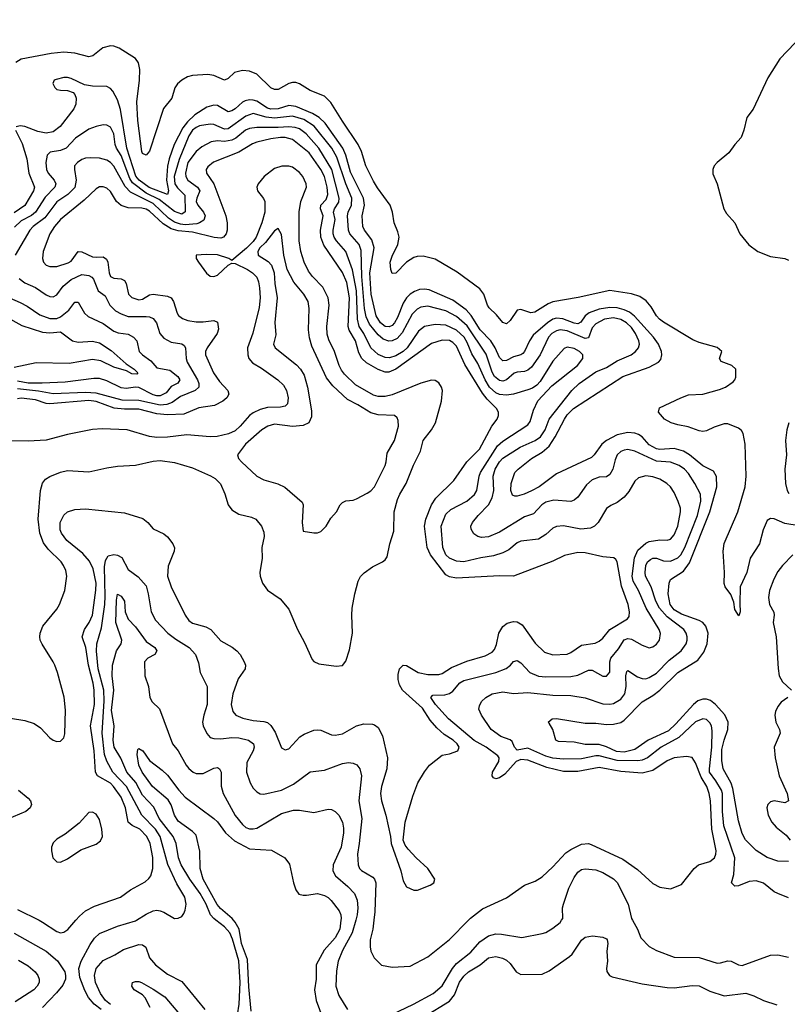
# Model space of a CAD drawing. Header units: inches. Extents: x 1384664 to 1536621, y 460766 to 646467.
# Tile 63 of 256: x 1392142 to 1396444, y 509529 to 515050. Entities that reach past the tile are written whole.
import ezdxf

# ---------------------------------------------------------------- set-up
doc = ezdxf.new("R2010")
doc.units = ezdxf.units.IN
doc.header["$MEASUREMENT"] = 0
doc.layers.add('B3590', color=7, linetype='Continuous')
doc.layers.add('B3591', color=7, linetype='Continuous')

msp = doc.modelspace()

# ---------------------------------------------------------------- linework, layer by layer
at = {"layer": 'B3590', "color": 5}
for points, elevation in [([(1392250.2, 510000), (1392270, 509990.1), (1392350, 509937.1), (1392370, 509930.2), (1392390, 509932.3), (1392411.6, 509948.3), (1392455.8, 510000)], 680), ([(1392598.6, 509498.6), (1392558.7, 509530), (1392527.1, 509567.1), (1392506.7, 509606.7), (1392479.1, 509679.1), (1392472.9, 509730), (1392486.4, 509770), (1392536.2, 509863.8), (1392560.9, 509899.1), (1392590, 509925.2), (1392690, 509967.1), (1392790, 509996.1), (1392796.2, 510000)], 660), ([(1393362.6, 509470), (1393372.7, 509530), (1393376.8, 509650), (1393370, 509772.8), (1393334.4, 509894.4), (1393318.9, 509930), (1393290, 509963.9), (1393241.8, 510000)], 640), ([(1393439.6, 509490), (1393426.6, 509626.6), (1393419, 509779), (1393385.5, 509870), (1393371.8, 509950), (1393350, 509989.5), (1393341, 510000)], 620), ([(1393942.2, 510000), (1393936, 509950), (1393910, 509901.3), (1393848.2, 509831.8), (1393804.2, 509750), (1393804.2, 509670), (1393794.8, 509610), (1393803.6, 509550), (1393853.5, 509413.5)], 620), ([(1394024.8, 510000), (1394005.6, 509930), (1393951.2, 509830), (1393925.9, 509770), (1393916.8, 509716.8), (1393914.2, 509630), (1393930, 509577.6), (1393978.7, 509498.7)], 640), ([(1394126.6, 510000), (1394120.9, 509950), (1394106.5, 509890), (1394105.8, 509850), (1394110, 509826.8), (1394128.4, 509790), (1394170, 509748.8), (1394230, 509737), (1394330, 509741.6), (1394430, 509795.3), (1394550, 509891.3), (1394656.8, 510000)], 660), ([(1394183.6, 509450), (1394349.7, 509530), (1394458.8, 509590), (1394510, 509631.8), (1394567.6, 509730), (1394590, 509757.5), (1394670, 509821.6), (1394720.3, 509879.7), (1394770, 509912.1), (1394810, 509923.3), (1394842.2, 509922.2), (1394956.1, 509903.9), (1395070, 509925), (1395090, 509931.5), (1395130, 509955.3), (1395170, 509987.1), (1395178.5, 510000)], 640), ([(1395576.9, 510000), (1395604.2, 509950), (1395622, 509902), (1395670, 509853.6), (1395710, 509830.2), (1395810, 509793.6), (1395950, 509790.2), (1396050, 509760.2), (1396070, 509760.7), (1396110, 509772.9), (1396130, 509771.1), (1396170, 509749.3), (1396190, 509747.1), (1396350, 509804.8), (1396390, 509805.7), (1396450, 509792.7)], 640), ([(1392110, 509927.8), (1392290, 509827.5), (1392353, 509772.9), (1392394.6, 509710), (1392399.4, 509690), (1392398, 509670), (1392383.2, 509636.8), (1392347.8, 509592.2), (1392270, 509510.8)], 660), ([(1394410, 509459.4), (1394550, 509546.2), (1394578.9, 509581.1), (1394607, 509653), (1394630, 509687.3), (1394657.7, 509710), (1394722.9, 509750), (1394770, 509790.1), (1394810, 509795.9), (1394847, 509787.1), (1394870, 509776.3), (1394890, 509758), (1394924.9, 509710), (1394950, 509695.4), (1395070, 509698.4), (1395110, 509715.8), (1395224, 509796), (1395238.7, 509810), (1395290, 509888.4), (1395310, 509905.3), (1395352.1, 509912.1), (1395410, 509904.9), (1395430, 509896), (1395433.4, 509890), (1395438.4, 509870), (1395432.9, 509827.1), (1395436.5, 509770), (1395430.2, 509730), (1395432.5, 509712.5), (1395448, 509690), (1395461.9, 509681.9), (1395630, 509644.3), (1395770, 509623.2), (1395810, 509620.2), (1395910, 509634.9), (1395950, 509631.4), (1396010, 509601.5), (1396090, 509576.9), (1396211, 509591), (1396256.9, 509576.9), (1396310, 509550.4), (1396385.8, 509525.8)], 620), ([(1392650, 509527.4), (1392622.7, 509550), (1392593.9, 509590), (1392567, 509650), (1392560.4, 509690), (1392571.3, 509728.7), (1392610, 509774.6), (1392674.6, 509805.4), (1392723.7, 509836.3), (1392810, 509864.1), (1392830, 509862.4), (1392848.6, 509848.6), (1392869.6, 509789.6), (1392903.5, 509750), (1392970, 509696.9), (1393050, 509656.5), (1393179.2, 509499.2)], 640), ([(1392135.5, 509775.5), (1392190, 509744), (1392229.2, 509710), (1392244.2, 509690), (1392251.8, 509670), (1392250.1, 509650), (1392240.1, 509630), (1392221.4, 509610), (1392116.9, 509543.1)], 640), ([(1392873.5, 509510), (1392845.4, 509565.4), (1392830, 509581.1), (1392783.7, 509610), (1392769.4, 509630), (1392774, 509650), (1392790, 509657.1), (1392810, 509656), (1392824, 509650), (1392890, 509614), (1392955.2, 509570), (1393070, 509436)], 620)]:
    msp.add_lwpolyline(points, dxfattribs=dict(at, elevation=elevation))
at = {"layer": 'B3591', "color": 5}
for points, elevation in [([(1396610.8, 515050), (1396401.2, 514830), (1396335.1, 514724.9), (1396251.5, 514548.5), (1396217.8, 514502.2), (1396200.4, 514430), (1396185.5, 514390), (1396149.3, 514350.7), (1396116.6, 514303.4), (1396050.2, 514250), (1396034.3, 514230), (1396026, 514210), (1396026.3, 514186.3), (1396050.2, 514130), (1396088, 513990), (1396103.4, 513963.4), (1396150.2, 513910.2), (1396177.6, 513850), (1396227.3, 513787.3), (1396279.3, 513750), (1396350, 513721.6), (1396430, 513711.2), (1396450, 513701.1)], 580), ([(1396510, 512211), (1396430, 512224.3), (1396370, 512251.7), (1396350, 512253.6), (1396330, 512241.5), (1396309.1, 512190), (1396287.7, 512110), (1396235.7, 512030), (1396217.4, 511950), (1396180.3, 511870), (1396177.1, 511777.1), (1396180.4, 511730), (1396172.1, 511707.9), (1396150, 511742), (1396143.3, 511783.3), (1396126.4, 511826.4), (1396096.2, 511870), (1396090, 511888.7), (1396092.6, 511950), (1396083.4, 512070), (1396090, 512112.8), (1396166.4, 512290), (1396207.3, 512430), (1396212.5, 512490), (1396207, 512670), (1396196.9, 512730), (1396186.8, 512746.8), (1396170, 512759.9), (1396110, 512784), (1396090, 512783.6), (1396034.4, 512765.6), (1395990, 512744.9), (1395970, 512741.3), (1395950, 512744.1), (1395887.7, 512767.7), (1395830, 512777.6), (1395793.3, 512790), (1395755.1, 512810), (1395721.1, 512850), (1395727.3, 512872.7), (1395846.6, 512930), (1395890, 512946.7), (1395970, 512950.1), (1396064.1, 512975.9), (1396096.9, 512990), (1396140.4, 513019.6), (1396149.8, 513030.2), (1396154.4, 513045.6), (1396155.4, 513090), (1396133.7, 513110), (1396073.5, 513133.5), (1396064.1, 513150), (1396077, 513190), (1396050, 513211.6), (1395950, 513239.4), (1395914.1, 513254.1), (1395750, 513354.1), (1395727.4, 513370), (1395710.6, 513390), (1395680.4, 513440.4), (1395652.6, 513472.6), (1395617, 513497), (1395570, 513513.4), (1395450, 513530.7), (1395272.4, 513492.4), (1395130, 513467.5), (1395103.6, 513456.4), (1395029.6, 513409.6), (1395006.2, 513406.2), (1394950, 513424.5), (1394930, 513421.9), (1394890, 513362.4), (1394870, 513344.4), (1394850, 513351.8), (1394814.8, 513394.8), (1394773.6, 513433.6), (1394763.9, 513450), (1394743.9, 513510), (1394721.4, 513541.4), (1394593.4, 513633.4), (1394470, 513706.4), (1394403.5, 513723.5), (1394370, 513722.5), (1394350, 513716.6), (1394310, 513689.5), (1394250, 513628.1), (1394230, 513627.1), (1394221, 513650), (1394218.9, 513690), (1394230, 513724.8), (1394261.3, 513790), (1394267.6, 513830), (1394261, 513861), (1394241.4, 513910), (1394231.1, 513970), (1394218.2, 514010), (1394147.2, 514107.2), (1394125, 514145), (1394081.7, 514230), (1394058.3, 514310), (1394038.9, 514350), (1393950, 514480.1), (1393885.9, 514585.9), (1393850, 514620.6), (1393770, 514652.1), (1393710, 514690.9), (1393690, 514697.9), (1393670, 514698.6), (1393650, 514692.5), (1393590, 514658.9), (1393570, 514658.1), (1393548.5, 514668.5), (1393470, 514744.4), (1393430, 514760.6), (1393390, 514765.3), (1393345.3, 514754.7), (1393310, 514719.9), (1393290, 514710.4), (1393230, 514736.9), (1393196.7, 514743.3), (1393110, 514737.9), (1393083, 514730), (1393050, 514710.9), (1393025.9, 514690), (1393011.8, 514668.2), (1392995.3, 514610), (1392947.3, 514552.7), (1392870, 514311.9), (1392850, 514290.4), (1392830, 514299.6), (1392826, 514310), (1392803.9, 514483.9), (1392799.2, 514590), (1392814, 514710), (1392815.9, 514770), (1392807.8, 514807.8), (1392790, 514832.3), (1392699.4, 514890), (1392670, 514901), (1392650, 514902.5), (1392608.7, 514891.3), (1392552.5, 514847.5), (1392530, 514841.4), (1392450, 514863.1), (1392390, 514868.7), (1392318.9, 514861.1), (1392150, 514829.1), (1392120.8, 514810)], 580), ([(1396450, 510329.7), (1396390, 510331.3), (1396331.1, 510351.1), (1396270, 510391.2), (1396210, 510451.1), (1396190, 510486), (1396170, 510558), (1396139, 510739.1), (1396128.3, 510768.3), (1396084, 510850), (1396076.1, 510896.1), (1396076.9, 510956.9), (1396089.2, 511010), (1396110.8, 511070), (1396112.7, 511110), (1396092.8, 511152.8), (1396041.1, 511210), (1396013.2, 511233.2), (1395990, 511239.9), (1395970, 511239.5), (1395942.3, 511230), (1395917.7, 511210), (1395819.2, 511100.8), (1395777.7, 511062.3), (1395664.1, 511010), (1395590, 510958), (1395530, 510942.8), (1395485.9, 510945.9), (1395430, 510972.7), (1395390, 510985.5), (1395310, 510985.7), (1395250, 510997.8), (1395162.1, 511002.1), (1395146.8, 511010), (1395129.8, 511070), (1395110, 511105.1), (1395102.7, 511110), (1395126, 511130), (1395150, 511132), (1395310, 511104.8), (1395370, 511104.4), (1395430, 511097.5), (1395470, 511100.1), (1395510, 511109.6), (1395530, 511122.9), (1395630, 511225.2), (1395690, 511259.5), (1395730, 511290.6), (1395830, 511390.1), (1395941.6, 511458.4), (1395976.4, 511503.6), (1395994.3, 511550), (1395999.9, 511610), (1395987.2, 511650), (1395969.5, 511669.6), (1395950, 511681.1), (1395850, 511716), (1395810, 511739.9), (1395787.1, 511770), (1395776.9, 511830), (1395781, 511890), (1395788.8, 511910), (1395862.6, 511957.4), (1395895.4, 512004.6), (1396009.3, 512290), (1396049.1, 512430), (1396047.7, 512487.7), (1396030, 512518.8), (1395970, 512547.7), (1395895.2, 512610), (1395862.3, 512630), (1395810, 512645.6), (1395730, 512638.9), (1395710, 512642.6), (1395670, 512666.7), (1395630.8, 512710.8), (1395610, 512724.3), (1395590, 512731.4), (1395550, 512734.4), (1395490, 512722.1), (1395430, 512691.1), (1395404.2, 512670), (1395361.7, 512610), (1395345.5, 512594.5), (1395150, 512503.5), (1395052.7, 512430), (1395010, 512407.5), (1394969.8, 512389.8), (1394930, 512377.4), (1394917.6, 512377.6), (1394904.4, 512384.4), (1394894.7, 512410), (1394896.8, 512450), (1394916.8, 512510), (1394934.5, 512530), (1395009.8, 512590), (1395070, 512625.6), (1395110, 512659.1), (1395142.8, 512710), (1395194.2, 512810), (1395210, 512833.3), (1395245.5, 512870), (1395521.8, 513050), (1395670, 513100.8), (1395722.7, 513130), (1395735, 513145), (1395740.6, 513170), (1395737.8, 513190), (1395721.7, 513230), (1395693.9, 513270), (1395587.7, 513387.7), (1395558.4, 513410), (1395530, 513423.6), (1395490, 513434.2), (1395450, 513437), (1395390, 513426.1), (1395334.2, 513405.8), (1395310.5, 513389.5), (1395285.7, 513354.3), (1395270, 513343.9), (1395250, 513347.6), (1395186.6, 513373.3), (1395150, 513375.7), (1395130, 513370), (1395099.5, 513350), (1395019.6, 513280.4), (1394998.3, 513250), (1394971.6, 513190), (1394961.1, 513178.9), (1394949.7, 513170.3), (1394910, 513158.9), (1394870, 513139.5), (1394850, 513136.7), (1394830, 513154.9), (1394806.1, 513210), (1394782.2, 513250), (1394722.2, 513310), (1394672, 513392), (1394643.7, 513423.7), (1394570, 513477.3), (1394435.7, 513535.7), (1394410, 513539.7), (1394383.1, 513536.9), (1394354.1, 513525.9), (1394329.8, 513510.2), (1394310, 513491), (1394290, 513460.2), (1394259.7, 513380.3), (1394243, 513350), (1394230, 513334.8), (1394213, 513327), (1394190, 513329.6), (1394163.9, 513350), (1394139.9, 513390), (1394111.5, 513511.5), (1394103.4, 513630), (1394127.9, 513770), (1394115.8, 513815.8), (1394074.1, 513870), (1394064.8, 513890), (1394061.2, 513950), (1394074.3, 514010), (1394068.7, 514050), (1393995.3, 514195.3), (1393968.7, 514290), (1393952.2, 514330), (1393853.2, 514470), (1393820.7, 514500.7), (1393783.7, 514523.7), (1393690, 514563.5), (1393650, 514567.9), (1393590, 514550), (1393550, 514547.6), (1393530, 514554.3), (1393470, 514593.2), (1393450, 514599.5), (1393430, 514600.6), (1393405.3, 514594.7), (1393390, 514586.8), (1393348.7, 514550), (1393330, 514538.1), (1393310, 514533.2), (1393250, 514567.9), (1393230, 514570.4), (1393190, 514559.2), (1393123.2, 514516.8), (1393081.9, 514478.1), (1393056.7, 514443.3), (1393008.4, 514350), (1392979.3, 514270), (1392970.7, 514229.3), (1392964.6, 514150), (1392976.4, 514090), (1392970, 514069.9), (1392868.2, 514108.2), (1392811.7, 514150), (1392792.9, 514172.9), (1392742, 514330), (1392706.6, 514546.6), (1392690, 514599.7), (1392663.4, 514650), (1392650, 514665), (1392630, 514676.3), (1392550, 514677.1), (1392504.2, 514684.2), (1392430, 514721), (1392410, 514726.3), (1392390, 514726), (1392345.7, 514714.3), (1392334.8, 514710), (1392326.9, 514693.1), (1392338, 514670), (1392350, 514659.3), (1392370, 514654.4), (1392410, 514653.7), (1392441.1, 514641.1), (1392451.3, 514631.3), (1392459.1, 514610), (1392456.9, 514576.9), (1392445.9, 514550), (1392368.8, 514451.2), (1392330, 514422), (1392290, 514414.6), (1392243.2, 514423.2), (1392170, 514451.9), (1392145.2, 514454.8), (1392122, 514450)], 620), ([(1396450, 510125.9), (1396390, 510149.9), (1396370, 510159.9), (1396310, 510207.9), (1396270, 510221.5), (1396230, 510216.7), (1396170, 510193.5), (1396150, 510191.6), (1396131.6, 510210), (1396144.3, 510255.7), (1396148.8, 510350), (1396087.6, 510530), (1396080.4, 510610), (1396080.7, 510710), (1396074.2, 510730), (1396042.7, 510782.7), (1396008.2, 510830), (1396007, 510850), (1396021, 510970), (1396023, 511063), (1396018.4, 511090), (1396010, 511107.2), (1395990, 511124.8), (1395969.8, 511129.8), (1395930, 511112.8), (1395835.5, 511024.5), (1395736.3, 510970), (1395660.1, 510910), (1395630, 510896.8), (1395606.5, 510893.5), (1395490, 510895.5), (1395390, 510922.6), (1395370, 510922.5), (1395290, 510906), (1395190, 510902.8), (1395130, 510909.7), (1395090, 510919.8), (1394990, 510964.4), (1394930, 510954.6), (1394915, 510970), (1394902.5, 511002.5), (1394891.1, 511011.1), (1394838.7, 511030), (1394784.7, 511070), (1394729.7, 511150), (1394715.6, 511184.4), (1394718.3, 511201.7), (1394730, 511226.8), (1394754, 511250), (1394789.9, 511270.1), (1394850, 511280.6), (1394910, 511272.2), (1394990, 511277.6), (1395130, 511262.6), (1395230, 511261.2), (1395310, 511246.4), (1395410, 511214), (1395450, 511211.4), (1395470, 511215.7), (1395510, 511239.4), (1395533.5, 511270), (1395541.3, 511310), (1395539.1, 511370), (1395544.6, 511395.4), (1395550, 511400.9), (1395604.5, 511364.5), (1395630, 511354.9), (1395650, 511354.4), (1395670, 511360.7), (1395710, 511385.9), (1395781.7, 511458.3), (1395848.2, 511510), (1395877, 511550), (1395883.4, 511570), (1395883.4, 511590), (1395876.8, 511610), (1395863, 511630), (1395770, 511701.6), (1395726.8, 511750), (1395706.9, 511790), (1395679.9, 511870), (1395649.9, 511930), (1395647.1, 511950), (1395650.5, 511990), (1395660.5, 512010), (1395676.2, 512023.8), (1395690, 512030.1), (1395710, 512029.5), (1395750, 512014.8), (1395790, 512013.7), (1395830, 512032.1), (1395847, 512050), (1395870, 512090.2), (1395939.9, 512270), (1395958.7, 512350), (1395956.7, 512390), (1395925.5, 512450), (1395890, 512505), (1395867.5, 512530), (1395838.4, 512550), (1395790, 512567.9), (1395710, 512573.5), (1395590, 512631), (1395550, 512639.9), (1395530, 512636.8), (1395510, 512627.7), (1395490.7, 512609.3), (1395478.6, 512581.4), (1395465.6, 512530), (1395450, 512499.3), (1395430, 512487.1), (1395390, 512483.9), (1395349.6, 512470.4), (1395318.7, 512441.3), (1395270, 512371.8), (1395250, 512355.8), (1395230, 512348.9), (1395136, 512356), (1395090, 512343.6), (1395067.8, 512330), (1395021.3, 512278.7), (1394970, 512262.7), (1394830, 512175.9), (1394770, 512149.9), (1394730, 512146.3), (1394710, 512151.1), (1394687.3, 512167.3), (1394672.3, 512192.3), (1394669.8, 512210), (1394678.7, 512230), (1394710.6, 512270), (1394768.7, 512330), (1394790, 512368.1), (1394799.4, 512410), (1394794.9, 512490), (1394807.3, 512530), (1394830, 512571.5), (1394850, 512591.4), (1394946.3, 512653.7), (1395030, 512690.1), (1395060.2, 512710), (1395085.9, 512750), (1395108.2, 512810), (1395235.3, 512970), (1395278, 513010), (1395370, 513074.5), (1395430, 513098.9), (1395490, 513137.3), (1395569, 513171), (1395593.8, 513190), (1395610.6, 513210), (1395615.5, 513230), (1395612.5, 513250), (1395593.8, 513290), (1395570, 513323.6), (1395542.2, 513350), (1395510, 513368.3), (1395470, 513377.2), (1395419.1, 513370), (1395370, 513344.8), (1395350, 513321.2), (1395330, 513265.4), (1395310, 513262.1), (1395210, 513304.9), (1395170, 513310.3), (1395150, 513306.1), (1395124.1, 513290), (1395105, 513270), (1395058.8, 513170), (1395010, 513101), (1394990, 513084.9), (1394970, 513077.4), (1394930, 513074.3), (1394912.2, 513067.8), (1394870, 513030.5), (1394850, 513023.7), (1394830, 513027.1), (1394803.5, 513050), (1394790, 513073.3), (1394755.2, 513175.2), (1394650, 513332.4), (1394590, 513385.6), (1394530, 513417), (1394430, 513443.4), (1394390, 513438.4), (1394370, 513426.5), (1394342.2, 513397.8), (1394285.4, 513294.6), (1394257.7, 513262.3), (1394230, 513248.6), (1394210, 513247), (1394178.2, 513258.2), (1394150, 513282.9), (1394102.8, 513342.8), (1394083, 513383), (1394075.1, 513430), (1394060, 513610), (1394056.3, 513756.3), (1394043.9, 513790), (1393991.9, 513850), (1393984.4, 513870), (1393979.5, 513950), (1393982.4, 513970), (1394000.5, 514010), (1394002.8, 514050), (1393969.6, 514129.6), (1393919.1, 514279.1), (1393891, 514330), (1393792.9, 514452.9), (1393734.3, 514490), (1393670, 514509.4), (1393570, 514498.3), (1393523.8, 514503.8), (1393450, 514523.1), (1393410, 514509.9), (1393310, 514438.1), (1393290, 514435.9), (1393230, 514463), (1393210, 514464.1), (1393150, 514454), (1393130, 514446), (1393110, 514430.4), (1393090, 514398.3), (1393034.7, 514265.3), (1393008, 514170), (1393011.3, 514130), (1393026.9, 514106.9), (1393066.5, 514066.5), (1393070, 513973.2), (1393050, 513959.9), (1393010, 513974.2), (1392922.6, 514042.6), (1392850, 514076.8), (1392774.3, 514134.3), (1392758.8, 514158.8), (1392710, 514288.2), (1392684.9, 514330), (1392677.5, 514350), (1392669.4, 514409.4), (1392650, 514447.4), (1392630, 514459.3), (1392610, 514460.3), (1392570, 514451.8), (1392530, 514435.5), (1392453.7, 514386.3), (1392403.2, 514330), (1392370, 514315.8), (1392312.8, 514307.1), (1392295.2, 514290), (1392287.5, 514250), (1392291.4, 514210), (1392300.8, 514190), (1392335.3, 514150), (1392343.7, 514130), (1392338.1, 514110), (1392284.9, 514055.1), (1392231.3, 513970), (1392208, 513952), (1392150, 513921.5), (1392113.1, 513886.9)], 640), ([(1392117.6, 514430), (1392155.4, 514355.4), (1392181.9, 514270), (1392192.5, 514190), (1392224.4, 514110), (1392218.6, 514090), (1392171.5, 514008.5), (1392110, 513967.6)], 620), ([(1394656.8, 510000), (1394668.3, 510011.7), (1394736, 510064), (1394870, 510125.7), (1394970, 510197.4), (1395030, 510218.3), (1395070, 510243.1), (1395130, 510298.9), (1395202.8, 510377.2), (1395230, 510396.1), (1395290, 510425.8), (1395330, 510430.3), (1395345.4, 510425.4), (1395522.7, 510342.7), (1395604.9, 510284.9), (1395690, 510205.5), (1395730, 510184.9), (1395790, 510176), (1395850, 510201), (1395920.9, 510290), (1395945.2, 510310), (1396010, 510330.3), (1396035.8, 510350), (1396043.5, 510370), (1396044.8, 510390), (1396020.8, 510510), (1396012.8, 510670), (1396006.5, 510710), (1395993.5, 510750), (1395961.6, 510801.6), (1395930, 510882.9), (1395910, 510912.8), (1395878.9, 510918.9), (1395810, 510911.3), (1395770, 510894.7), (1395690, 510838.9), (1395630, 510824.6), (1395510, 510833.9), (1395390, 510856.9), (1395270, 510833.4), (1395190, 510833.7), (1395096.6, 510856.6), (1394990, 510897.1), (1394950, 510901.7), (1394924.6, 510890), (1394860.6, 510819.4), (1394830, 510798.2), (1394810, 510792.1), (1394797.9, 510797.9), (1394788.8, 510810), (1394791.4, 510830), (1394827.5, 510890), (1394829.5, 510910), (1394821.3, 510921.3), (1394756, 510970), (1394688.1, 511008.1), (1394544.1, 511130), (1394472.4, 511210), (1394446.2, 511250), (1394457.2, 511262.8), (1394524.2, 511264.2), (1394550, 511270.6), (1394570, 511285), (1394609.1, 511330.9), (1394630, 511344.8), (1394811, 511389), (1394867.5, 511412.5), (1394891.8, 511430), (1394910, 511450.2), (1394930, 511456.9), (1394950, 511442.8), (1395000.2, 511390), (1395050, 511368.5), (1395090, 511364.3), (1395230, 511366.2), (1395270, 511373.9), (1395330, 511401.5), (1395350, 511401.5), (1395410, 511369.1), (1395430, 511368.9), (1395448.2, 511391.8), (1395449.9, 511449.9), (1395454.7, 511470), (1395498.1, 511521.9), (1395530, 511572), (1395550, 511579.5), (1395570, 511576.8), (1395630, 511542.7), (1395670, 511528.2), (1395690, 511532.6), (1395710, 511547.9), (1395726.6, 511570), (1395732.3, 511607.7), (1395725.4, 511630), (1395653.4, 511750), (1395609.9, 511850), (1395580.6, 511900.6), (1395574.1, 511930), (1395587.4, 512032.6), (1395605.1, 512074.9), (1395650, 512114.6), (1395670, 512123.6), (1395730, 512133.2), (1395770, 512131.8), (1395790, 512137.2), (1395810, 512160.9), (1395830, 512210.4), (1395846, 512290), (1395844.8, 512310), (1395832.3, 512347.7), (1395810, 512398), (1395789.8, 512430), (1395768.6, 512450), (1395730, 512474.1), (1395690, 512487.4), (1395650, 512492.7), (1395610, 512481.4), (1395590, 512463.1), (1395555.5, 512404.5), (1395530, 512372), (1395490, 512342.5), (1395453.9, 512326.2), (1395430.9, 512309.1), (1395382.9, 512230), (1395363.2, 512210), (1395341.5, 512198.5), (1395286.3, 512193.7), (1395190, 512212.5), (1395150, 512208.4), (1395130, 512199), (1395090, 512162.9), (1395050, 512137.8), (1394950, 512126.5), (1394930, 512117.1), (1394883, 512077.1), (1394850, 512060.5), (1394796.9, 512043.1), (1394726.9, 512033.1), (1394630, 512010.4), (1394590, 512012.9), (1394550, 512031.2), (1394529.9, 512050), (1394512.7, 512090), (1394504.6, 512210), (1394530, 512277.8), (1394557.3, 512302.7), (1394647.7, 512350), (1394690, 512386.7), (1394703, 512410), (1394716.4, 512490), (1394724.5, 512510), (1394819.4, 512660.6), (1394850, 512687.2), (1394990, 512777.7), (1395002.4, 512797.6), (1395020.5, 512859.6), (1395046.4, 512913.6), (1395123.4, 512996.6), (1395267.1, 513110), (1395297.8, 513150), (1395297.2, 513170), (1395278.5, 513190), (1395250, 513206.8), (1395210, 513213.9), (1395193.1, 513206.9), (1395130, 513134.6), (1395059.4, 513020.6), (1395040.1, 512999.9), (1395015.7, 512984.3), (1394990, 512975), (1394910.1, 512949.9), (1394870, 512943.6), (1394830, 512948.9), (1394810, 512958), (1394774.9, 512990), (1394749.7, 513030), (1394710, 513121.6), (1394675.5, 513175.5), (1394650, 513239.1), (1394632.3, 513270), (1394590, 513309.9), (1394530, 513336.7), (1394470, 513341.3), (1394410, 513329.9), (1394377.5, 513302.5), (1394313.5, 513210), (1394290, 513189.1), (1394250, 513165.1), (1394214.5, 513154.5), (1394190, 513154.9), (1394150, 513172.7), (1394109.9, 513209.9), (1394071, 513290), (1394043.6, 513330), (1394034.8, 513370), (1394028.5, 513530), (1394006.7, 513646.7), (1393970.4, 513750), (1393918, 513810), (1393904.8, 513830), (1393898.5, 513850), (1393898.2, 513870), (1393909.6, 513930), (1393900.9, 513970), (1393905.7, 513990), (1393930, 514027.3), (1393932.2, 514050), (1393891.3, 514210), (1393818.4, 514330), (1393747.9, 514410), (1393710, 514438), (1393685.9, 514445.9), (1393650, 514449), (1393590, 514444.7), (1393470, 514445.4), (1393430, 514440.4), (1393407.5, 514430), (1393353.5, 514386.5), (1393330, 514374.9), (1393290, 514367.7), (1393249.7, 514370.3), (1393215.3, 514364.7), (1393163.1, 514336.9), (1393130, 514311.1), (1393084.5, 514250), (1393070.5, 514190), (1393072.5, 514170), (1393084.6, 514150), (1393139, 514110), (1393150.7, 514090), (1393134.4, 514050), (1393131, 514030), (1393139.4, 514010), (1393172.5, 513970), (1393180.8, 513950), (1393174.7, 513925.3), (1393150.3, 513910), (1393133.9, 513906.1), (1393070, 513900.5), (1393043.3, 513903.3), (1393010, 513914.2), (1392976.5, 513936.5), (1392890, 514019.5), (1392762.7, 514082.7), (1392733.7, 514113.7), (1392670, 514229.1), (1392650, 514249.9), (1392630, 514262.4), (1392590, 514273.8), (1392536, 514276), (1392510, 514274.1), (1392490, 514265.2), (1392465.5, 514250), (1392449.2, 514230), (1392448.6, 514210), (1392458.8, 514150), (1392450.1, 514109.9), (1392411.9, 514070), (1392350, 514029.4), (1392281.9, 513938.1), (1392217.8, 513890), (1392198.4, 513870), (1392117.3, 513730)], 660), ([(1392455.8, 510000), (1392476.2, 510023.8), (1392510, 510053.5), (1392560.4, 510079.6), (1392706.3, 510130), (1392763, 510170), (1392845, 510215), (1392866.2, 510233.8), (1392876.8, 510250), (1392888.4, 510290), (1392888.2, 510351.8), (1392872.4, 510430), (1392854.9, 510470), (1392815, 510510), (1392771.7, 510531.7), (1392749.1, 510549.1), (1392735.2, 510630), (1392709.7, 510689.7), (1392667.9, 510750), (1392650, 510768.3), (1392578.4, 510810), (1392565.9, 510830), (1392559.3, 510950), (1392538.5, 511090), (1392560.6, 511210), (1392559.9, 511290), (1392553.9, 511330), (1392527.5, 511430), (1392513, 511530), (1392491.4, 511590), (1392505.4, 511630), (1392531.9, 511670), (1392549.3, 511710.7), (1392569.4, 511850.6), (1392570.9, 511890), (1392554.2, 511970), (1392533.1, 512013.1), (1392495.7, 512055.7), (1392406.9, 512130), (1392376.9, 512170), (1392369.2, 512190), (1392369.6, 512230.4), (1392390, 512271.1), (1392410, 512290.8), (1392450, 512304.2), (1392510, 512306.7), (1392730, 512283.8), (1392832.2, 512252.2), (1392860.3, 512230), (1392890, 512195.8), (1392950, 512166.3), (1392970.3, 512150), (1393000.3, 512110), (1393008.8, 512088.8), (1393007.8, 512070), (1392974.7, 511985.3), (1392970.1, 511930), (1392990.2, 511870), (1393069.2, 511710), (1393090, 511681.5), (1393110, 511666.5), (1393184.6, 511644.6), (1393212.8, 511630), (1393270, 511567.1), (1393332.1, 511532.1), (1393358.7, 511510), (1393376.9, 511490), (1393399.7, 511450), (1393406.9, 511430), (1393405.5, 511410), (1393366.2, 511353.8), (1393335.7, 511270), (1393327.9, 511210), (1393336.2, 511170), (1393354, 511150), (1393392.5, 511132.5), (1393450, 511119.8), (1393510, 511115), (1393530, 511108.4), (1393550, 511091.3), (1393574, 511054), (1393610, 510966), (1393630, 510955.8), (1393650, 510961.3), (1393711.1, 511028.9), (1393736.2, 511043.8), (1393790, 511065.2), (1393810, 511068.1), (1393830, 511065), (1393890, 511039.7), (1393910, 511037.8), (1393950, 511044.5), (1394030, 511090.2), (1394070, 511101.6), (1394119.5, 511099.5), (1394130, 511096.5), (1394150, 511080.3), (1394175.1, 511035), (1394202.9, 510910), (1394198.8, 510850), (1394169.3, 510750), (1394164.7, 510710), (1394169.2, 510670), (1394193.1, 510590), (1394219.3, 510470), (1394223.1, 510430), (1394277.5, 510277.5), (1394290, 510221), (1394310, 510188), (1394350, 510168.2), (1394371.3, 510168.7), (1394442.9, 510197.1), (1394462, 510210), (1394469.2, 510230), (1394429.6, 510290), (1394363.6, 510350), (1394318.5, 510398.5), (1394301.7, 510421.7), (1394291.5, 510450), (1394302, 510550), (1394344.7, 510695.3), (1394373.5, 510770), (1394410, 510832.4), (1394438.7, 510870), (1394510, 510925.5), (1394550, 510932.7), (1394597.2, 510950), (1394605.1, 510970), (1394593.3, 510990), (1394572, 511010), (1394520.7, 511040.8), (1394479.7, 511079.7), (1394442.5, 511122.5), (1394399.4, 511190), (1394287.2, 511290), (1394270, 511319.3), (1394262, 511350), (1394262.5, 511377.5), (1394270, 511410.3), (1394290, 511430.3), (1394310, 511429.1), (1394374.9, 511390), (1394430, 511378.9), (1394490, 511379), (1394510, 511384.5), (1394562.4, 511417.6), (1394647.3, 511452.7), (1394750, 511481.9), (1394790, 511504.1), (1394802.1, 511517.9), (1394814, 511546), (1394827.7, 511610), (1394850, 511647.6), (1394874.3, 511665.7), (1394910, 511675.2), (1394930, 511674), (1394957.4, 511657.4), (1395030, 511554), (1395083.2, 511503.2), (1395130, 511488.7), (1395210, 511492.7), (1395230, 511501.1), (1395290, 511541.9), (1395366, 511554), (1395390, 511564.2), (1395410, 511581.3), (1395448.7, 511631.3), (1395548.4, 511690), (1395556.6, 511703.3), (1395559.5, 511730), (1395552.3, 511770), (1395514.3, 511874.3), (1395490.6, 512010.6), (1395483.3, 512023.3), (1395471.6, 512031.6), (1395410, 512038.2), (1395310, 512061), (1395270, 512062.2), (1395195.5, 512044.5), (1395130, 512014), (1394910, 511928.9), (1394830, 511931.3), (1394590, 511918.4), (1394550, 511925.3), (1394530, 511937.9), (1394444.5, 512050), (1394425.5, 512090), (1394411, 512209), (1394418.5, 512250), (1394449, 512330), (1394473.2, 512366.8), (1394574.7, 512465.3), (1394647, 512570), (1394718.7, 512641.3), (1394788.1, 512770), (1394818.2, 512810), (1394825.4, 512830), (1394825.2, 512850), (1394814.6, 512870), (1394761.7, 512921.7), (1394734.8, 512954.8), (1394636.3, 513116.3), (1394590, 513218.9), (1394570, 513240.1), (1394550, 513250.8), (1394510, 513253.7), (1394450, 513234.8), (1394250, 513089.6), (1394210, 513072.6), (1394190, 513072.9), (1394150, 513087.8), (1394085.7, 513125.7), (1394059.4, 513150), (1394042.3, 513182.3), (1394023, 513250), (1393988.3, 513308.3), (1393982.6, 513330), (1393989.3, 513490), (1393976, 513576), (1393950, 513631.7), (1393846.5, 513786.5), (1393830.3, 513830), (1393827.1, 513870), (1393842.1, 513950), (1393827.2, 513990), (1393829.5, 514010), (1393859.2, 514040.8), (1393868, 514070), (1393864.5, 514110), (1393850.2, 514170), (1393830.3, 514210), (1393763.5, 514303.5), (1393670, 514378.2), (1393630, 514389.6), (1393602.8, 514390), (1393550, 514382.8), (1393470, 514363.3), (1393446.4, 514353.6), (1393370, 514307.6), (1393228.6, 514251.4), (1393196, 514224), (1393187.1, 514210), (1393188.3, 514190), (1393229.7, 514129.7), (1393297.8, 513950), (1393304.4, 513910), (1393303.9, 513870), (1393298.8, 513850), (1393284.9, 513830), (1393270, 513825.4), (1393232.1, 513827.9), (1393110, 513858.2), (1393030, 513865.9), (1392990, 513877.9), (1392945.4, 513905.4), (1392870, 513976.3), (1392850, 513988.2), (1392826.9, 513993.1), (1392750, 513994.1), (1392710, 514007.9), (1392685.2, 514030), (1392650, 514086), (1392630, 514105.8), (1392610, 514113.5), (1392590, 514112.8), (1392570, 514101.8), (1392502.9, 514037.1), (1392370, 513929.9), (1392336.6, 513890), (1392311.5, 513850), (1392273.5, 513750), (1392269.3, 513710), (1392274.7, 513690), (1392290, 513672.8), (1392310, 513666.3), (1392350, 513666.8), (1392413.4, 513686.6), (1392430, 513696.8), (1392470, 513750.8), (1392490, 513748.5), (1392550, 513720.9), (1392570, 513717.9), (1392610, 513721.1), (1392627.9, 513707.9), (1392636.4, 513690), (1392642.4, 513630), (1392650, 513610.2), (1392670, 513600.9), (1392710, 513596), (1392728.4, 513588.3), (1392739.4, 513570), (1392751.4, 513511.4), (1392770, 513493), (1392810, 513479.8), (1392830, 513483.2), (1392870, 513507.7), (1392889.4, 513510.6), (1392970, 513500.4), (1392990, 513489.4), (1393004.2, 513470), (1393023.8, 513403.8), (1393031.3, 513391.3), (1393054.1, 513374.1), (1393083.4, 513363.4), (1393130, 513355.7), (1393170, 513355.3), (1393230, 513363.2), (1393250, 513353.7), (1393255.3, 513315.3), (1393248.4, 513290), (1393192.8, 513210), (1393183.6, 513190), (1393182.6, 513170), (1393228.9, 513070), (1393261.9, 513021.9), (1393308.5, 512970), (1393313.2, 512950), (1393302.9, 512930), (1393281.1, 512910), (1393234.4, 512885.6), (1393146.1, 512873.9), (1393061.8, 512838.2), (1392970, 512833.6), (1392910, 512840.4), (1392810, 512865.7), (1392730, 512865.2), (1392671.2, 512871.2), (1392570, 512909.4), (1392530, 512913.9), (1392310, 512895), (1392290, 512897), (1392230, 512918.6), (1392150, 512926.8), (1392130, 512924)], 680), ([(1392090, 511133.7), (1392170, 511121), (1392223.1, 511103.1), (1392258.4, 511078.4), (1392310, 511023.6), (1392330, 511009), (1392350, 511001.7), (1392370, 511003.7), (1392390, 511023), (1392394.9, 511045.1), (1392397.8, 511177.8), (1392391.6, 511251.7), (1392353.6, 511390), (1392338.2, 511430), (1392329.8, 511450), (1392267.6, 511547.6), (1392257.3, 511570), (1392254.7, 511590), (1392256.3, 511610), (1392272.4, 511650), (1392350, 511744), (1392365.3, 511770), (1392394.9, 511850), (1392406.6, 511930), (1392400.8, 511960.8), (1392387.9, 511990), (1392373.6, 512010), (1392300.7, 512080.7), (1392276.1, 512116.1), (1392255.3, 512170), (1392245.8, 512250), (1392259, 512410), (1392269.1, 512450.9), (1392287.1, 512472.9), (1392310, 512488.2), (1392370, 512512.8), (1392410, 512521.2), (1392530, 512515.1), (1392630, 512536.8), (1392690, 512545.9), (1392790, 512552.6), (1392890, 512574.4), (1392930, 512577.6), (1393010, 512566.2), (1393110, 512536.6), (1393212.1, 512492.1), (1393237, 512477), (1393266.8, 512446.8), (1393291.4, 512391.4), (1393311.1, 512330), (1393330, 512302), (1393370, 512276.5), (1393440.2, 512260.2), (1393464.9, 512250), (1393496.9, 512210), (1393510, 512176), (1393511.3, 512151.3), (1393499.7, 512090), (1393501.6, 512030), (1393487.2, 511950), (1393489.3, 511929.3), (1393502.8, 511890), (1393530.2, 511850.2), (1393601.5, 511801.5), (1393650, 511743.6), (1393698.4, 511630), (1393737.4, 511557.4), (1393781.3, 511461.3), (1393790.2, 511450.2), (1393818, 511438), (1393914.8, 511425.2), (1393950.6, 511429.4), (1393970, 511453.4), (1393990, 511516), (1394006.8, 511610), (1394002.8, 511710), (1394006, 511750), (1394019.4, 511830), (1394038.2, 511901.8), (1394051.7, 511928.3), (1394071.7, 511948.3), (1394118.8, 511981.2), (1394175.1, 512010), (1394190, 512021.6), (1394201.5, 512038.5), (1394215.5, 512110), (1394238.8, 512181.2), (1394241, 512290), (1394259.9, 512360.1), (1394272.6, 512390), (1394308.3, 512450), (1394348.7, 512551.3), (1394388.5, 512630), (1394403.9, 512690), (1394449, 512750), (1394472.7, 512790), (1394506.6, 512910), (1394510.7, 512970), (1394505.1, 512990), (1394490, 513014), (1394470, 513026.2), (1394450, 513027.8), (1394390, 513011.9), (1394230, 512946.9), (1394190, 512937.6), (1394150, 512937), (1394125.3, 512945.3), (1394023.2, 513003.2), (1393962.8, 513062.8), (1393945.6, 513085.6), (1393933.1, 513110), (1393906.6, 513190), (1393874.7, 513254.7), (1393865.9, 513285.9), (1393863.9, 513330), (1393875.5, 513450), (1393870, 513490.9), (1393841.2, 513550), (1393782.3, 513610), (1393759.9, 513639.9), (1393735.4, 513690), (1393716.7, 513750), (1393708.5, 513810), (1393708.1, 513971.9), (1393718.2, 514030), (1393749.1, 514110), (1393746.7, 514130), (1393727.8, 514170), (1393710, 514193.1), (1393670, 514222.3), (1393650, 514228.2), (1393611.3, 514228.7), (1393570, 514215.4), (1393511.2, 514170), (1393478, 514130), (1393471.5, 514110), (1393474.5, 514090), (1393507.5, 514047.5), (1393515.2, 514030), (1393515.1, 513970), (1393499.7, 513910), (1393467.7, 513830), (1393450, 513805.6), (1393412.1, 513767.9), (1393330, 513699.5), (1393313.2, 513710), (1393250, 513730.8), (1393186.3, 513733.7), (1393130.5, 513729.5), (1393130.3, 513710), (1393143.6, 513690), (1393189.2, 513629.2), (1393210, 513612.6), (1393230, 513610.1), (1393250, 513618.3), (1393310, 513672.9), (1393330, 513685.3), (1393350, 513682.8), (1393418, 513650), (1393447.1, 513630), (1393470, 513606), (1393480.8, 513580.8), (1393486.4, 513546.4), (1393488.6, 513490), (1393484.3, 513435.7), (1393448.3, 513291.7), (1393418.6, 513210), (1393420.1, 513170), (1393426.7, 513150), (1393446, 513126), (1393496.5, 513096.5), (1393589.3, 513030), (1393620.4, 513000.4), (1393637.4, 512970), (1393646, 512930), (1393643.6, 512896.4), (1393630, 512882.4), (1393603.3, 512876.7), (1393530, 512874.5), (1393490, 512863.9), (1393450, 512845), (1393430, 512830.4), (1393377.5, 512770), (1393350, 512745.2), (1393311.9, 512728.1), (1393247.8, 512712.2), (1393209.7, 512710.3), (1393078.2, 512721.8), (1392970, 512708.5), (1392910, 512706.8), (1392870, 512712.6), (1392743.7, 512750), (1392604, 512756), (1392550, 512751.3), (1392410, 512724), (1392290, 512691.9), (1392190, 512685.6), (1392090, 512689.2)], 720), ([(1392138.7, 513598.7), (1392170, 513574.8), (1392230, 513548.6), (1392290, 513506.5), (1392310, 513497.2), (1392330, 513495.5), (1392350, 513506.7), (1392384.7, 513555.3), (1392430, 513592.4), (1392490, 513620.4), (1392530, 513616), (1392546.9, 513606.9), (1392555.6, 513595.6), (1392581.8, 513530), (1392621.5, 513501.5), (1392647.7, 513450), (1392677.9, 513417.9), (1392710, 513399.8), (1392750, 513386.3), (1392850, 513385.7), (1392870, 513383.5), (1392890, 513375), (1392908, 513350), (1392928, 513290), (1392950, 513264.5), (1392990, 513240.9), (1393050, 513231.8), (1393063.1, 513223.1), (1393071, 513210), (1393074.4, 513150), (1393080.1, 513130), (1393138.2, 513030), (1393145.8, 513010), (1393145, 512990), (1393124.9, 512970), (1393043, 512937), (1392996.3, 512903.7), (1392967.2, 512892.8), (1392930, 512889.2), (1392810, 512914.6), (1392715.9, 512915.8), (1392570, 512956.5), (1392510, 512959.7), (1392330, 512951.3), (1392247.7, 512967.7), (1392130, 512979.6)], 660), ([(1391990, 513532), (1392144.5, 513464.5), (1392183.5, 513443.5), (1392254.1, 513394.1), (1392310, 513373.9), (1392350, 513375.2), (1392370, 513383.6), (1392418.1, 513421.9), (1392450, 513466.7), (1392470, 513465.3), (1392504.7, 513404.7), (1392525.6, 513385.6), (1392610, 513346), (1392670, 513303), (1392693.5, 513293.5), (1392750, 513285.9), (1392780.2, 513270), (1392798, 513250), (1392811.1, 513190), (1392829.2, 513170), (1392876.2, 513136.2), (1392910, 513098.6), (1392983.9, 513083.9), (1393028.4, 513050), (1393038.6, 513030), (1393027.4, 513012.6), (1392990, 512993.3), (1392962.3, 512957.7), (1392930, 512940.9), (1392910, 512940.7), (1392890, 512946.9), (1392810, 512987.1), (1392790, 512989.9), (1392739, 512981), (1392710, 512986.4), (1392630, 513024.7), (1392590, 513037.5), (1392557.3, 513037.3), (1392397.3, 513017.3), (1392268.2, 513011.8), (1392190, 513012.4), (1392130, 513022.1)], 640), ([(1392056.5, 513390), (1392154.7, 513334.7), (1392270, 513298), (1392310, 513293.5), (1392370, 513299.1), (1392438.3, 513250), (1392470, 513241), (1392550, 513247.6), (1392590, 513238.6), (1392654.3, 513194.3), (1392739.3, 513119.3), (1392783.6, 513090), (1392804.4, 513070), (1392798.4, 513061.6), (1392770, 513064.8), (1392740.5, 513080.5), (1392670, 513100.6), (1392596.8, 513136.8), (1392550, 513145.1), (1392418.3, 513121.7), (1392233.3, 513126.7), (1392110, 513099.4)], 620), ([(1396451.4, 512790), (1396441.5, 512750), (1396434.4, 512690), (1396439.7, 512610), (1396429.7, 512529.7), (1396434.1, 512450), (1396443.1, 512410), (1396452.3, 512392.3)], 580), ([(1392796.2, 510000), (1392850, 510033.8), (1392890, 510052.3), (1392910, 510055.8), (1392930, 510052.6), (1392950, 510045.5), (1393010, 510010.4), (1393030, 510012), (1393050, 510021.3), (1393062.4, 510037.6), (1393070, 510056), (1393074.8, 510090), (1393068, 510130), (1393023.4, 510203.4), (1392972.6, 510312.6), (1392928.9, 510470), (1392902.6, 510510), (1392826, 510590), (1392740.8, 510750), (1392663, 510830), (1392630, 510892.9), (1392617.3, 510930), (1392604, 511050), (1392615, 511230), (1392614.2, 511290), (1392580.8, 511410), (1392572, 511508), (1392573.5, 511550), (1392600.3, 511639.6), (1392618.3, 511770), (1392621.8, 511818.2), (1392617.5, 511982.5), (1392622, 512018), (1392636.9, 512043.1), (1392670, 512050.4), (1392690, 512047.5), (1392713.4, 512033.3), (1392750, 511966), (1392805.7, 511925.7), (1392850, 511874.4), (1392861.8, 511830), (1392877.8, 511730), (1392903.1, 511683.1), (1392973, 511610), (1393016.5, 511576.5), (1393091.5, 511530), (1393127.6, 511490), (1393144.3, 511444.3), (1393152.8, 511390), (1393193.2, 511310), (1393192.5, 511210), (1393173, 511150), (1393166.9, 511110), (1393170.2, 511090), (1393190, 511047), (1393210, 511024.7), (1393230, 511018.4), (1393270, 511016.6), (1393330, 511024.2), (1393370, 511023.8), (1393424.9, 511010), (1393451.8, 510990), (1393455, 510970), (1393450.8, 510950), (1393415.5, 510884.5), (1393413, 510830), (1393433.6, 510770), (1393450, 510741.3), (1393470, 510719.5), (1393490, 510708.9), (1393510, 510706.5), (1393610, 510728.7), (1393676.5, 510763.5), (1393770, 510832.4), (1393850, 510841.1), (1393950, 510879.8), (1393983.8, 510883.8), (1394010, 510880.7), (1394030.9, 510870.9), (1394049, 510850), (1394056.8, 510810), (1394041.6, 510670), (1394058.9, 510570), (1394045.1, 510430), (1394034.3, 510370), (1394039.3, 510310), (1394046.4, 510290), (1394058.2, 510278.3), (1394121, 510241), (1394130.9, 510230), (1394137.6, 510210), (1394132.1, 510047.9), (1394126.6, 510000)], 660), ([(1396473.9, 512050), (1396416.6, 511990), (1396390, 511955.9), (1396367.3, 511912.7), (1396344.6, 511850), (1396338.9, 511810), (1396344.7, 511770), (1396367.9, 511727.9), (1396370.1, 511710), (1396365, 511670), (1396382.1, 511590), (1396392, 511412), (1396398.7, 511370), (1396416.1, 511336.1), (1396466.3, 511290)], 620), ([(1393241.8, 510000), (1393229.3, 510009.3), (1393211.4, 510031.3), (1393186.3, 510090), (1393153.7, 510150), (1393095.1, 510230), (1393046.9, 510310), (1393032.7, 510350), (1393019.6, 510430), (1393002.4, 510470), (1392923, 510570), (1392894.2, 510634.2), (1392830, 510700.9), (1392792, 510772), (1392742, 510830), (1392708.1, 510908.1), (1392670.7, 510970.7), (1392666, 511010), (1392672, 511090), (1392656.8, 511176.8), (1392670.2, 511290), (1392660.4, 511370), (1392661.9, 511430), (1392685.2, 511510), (1392711.4, 511550), (1392715.2, 511570), (1392681.5, 511670), (1392684.8, 511795.2), (1392690, 511828.4), (1392710, 511817.1), (1392728.4, 511790), (1392732.8, 511730), (1392748.9, 511688.9), (1392790, 511645.5), (1392850, 511562.5), (1392898.5, 511530), (1392910.9, 511510), (1392899, 511490), (1392859.5, 511470), (1392842, 511450), (1392843, 511370), (1392863, 511310), (1392872, 511250), (1392885.2, 511225.2), (1392925.1, 511185.1), (1392998, 510990), (1393030.7, 510950.7), (1393074.4, 510870), (1393090, 510850.3), (1393114.9, 510830), (1393130, 510822.4), (1393170, 510822), (1393230, 510852.2), (1393250, 510857.3), (1393261.3, 510850), (1393270.1, 510830.1), (1393271.4, 510751.4), (1393282.7, 510710), (1393350, 510586.7), (1393390, 510537.2), (1393410, 510520.6), (1393430, 510512.7), (1393450, 510511.7), (1393470, 510517), (1393610, 510597.9), (1393677, 510617), (1393710, 510617.2), (1393790, 510604.9), (1393870, 510623.1), (1393890, 510621.3), (1393910, 510610.4), (1393930.2, 510590.2), (1393950.9, 510550), (1393957.1, 510517.1), (1393956.4, 510490), (1393943.6, 510410), (1393898.1, 510310), (1393896.8, 510276.8), (1393911.1, 510250), (1393980.9, 510190), (1394017.8, 510150), (1394032.3, 510112.3), (1394037.2, 510070), (1394033, 510030), (1394024.8, 510000)], 640), ([(1396447.1, 511250), (1396410, 511222.4), (1396390, 511199), (1396376.9, 511170), (1396373.3, 511150), (1396379.6, 511110), (1396400.1, 511070), (1396404.3, 511050), (1396370.6, 510970), (1396374.9, 510910), (1396397.2, 510810), (1396442.3, 510710), (1396450.2, 510670), (1396430, 510658.2), (1396370, 510668.8), (1396350, 510664.4), (1396334.6, 510650), (1396329.6, 510630), (1396336.8, 510590), (1396357.1, 510550), (1396381.8, 510521.8), (1396437.8, 510477.8), (1396458.9, 510450)], 620), ([(1393341, 510000), (1393332.4, 510010), (1393266.6, 510066.6), (1393248.4, 510088.4), (1393170.8, 510230), (1393154, 510290), (1393151.9, 510388.1), (1393130, 510476.5), (1393110, 510498.4), (1393030, 510556.2), (1393010, 510589.7), (1392990, 510647.2), (1392974.7, 510674.7), (1392886.1, 510750), (1392828, 510830), (1392809.4, 510870), (1392800.2, 510930), (1392803.3, 510956.7), (1392810, 510963.1), (1392831.5, 510950), (1392870, 510895.3), (1392941.2, 510841.2), (1392970, 510813), (1393033.6, 510730), (1393070, 510690.8), (1393230, 510571), (1393251.1, 510551.1), (1393295.8, 510490), (1393345.2, 510445.2), (1393430, 510400.3), (1393552.3, 510392.3), (1393627.3, 510350), (1393653.7, 510313.7), (1393676.5, 510210), (1393690.2, 510170.2), (1393706.9, 510146.9), (1393730, 510140.2), (1393750, 510140.7), (1393810, 510150.1), (1393850, 510139.3), (1393870, 510128), (1393888, 510110), (1393932.2, 510052.2), (1393941.6, 510030), (1393943.5, 510010), (1393942.2, 510000)], 620), ([(1392135.8, 510730), (1392190, 510685.3), (1392201.6, 510670), (1392207.6, 510650), (1392201, 510630), (1392175.9, 510610), (1392070, 510564.8)], 680), ([(1395178.5, 510000), (1395185, 510010), (1395184.5, 510070), (1395189.1, 510090), (1395220, 510180), (1395250, 510239.5), (1395270, 510270.2), (1395290, 510285), (1395310, 510289.2), (1395370, 510282), (1395410, 510268.7), (1395470, 510233), (1395490, 510212), (1395552.7, 510090), (1395571.4, 510010), (1395576.9, 510000)], 640), ([(1392130, 510059.7), (1392250.2, 510000)], 680)]:
    msp.add_lwpolyline(points, dxfattribs=dict(at, elevation=elevation))
for points, elevation in [([(1393590, 513879.5), (1393570, 513866.9), (1393519, 513801), (1393487.1, 513770), (1393476.1, 513750), (1393479.1, 513730), (1393533.6, 513693.6), (1393552.9, 513672.9), (1393568.1, 513630), (1393571.3, 513570), (1393585, 513490), (1393572, 513352), (1393577.8, 513282.2), (1393564.9, 513230), (1393573.7, 513210), (1393693.7, 513113.7), (1393715.9, 513090), (1393736.8, 513056.8), (1393755.2, 512990), (1393777.4, 512857.4), (1393777.3, 512822.7), (1393761.5, 512790), (1393730, 512773.7), (1393670, 512768.9), (1393570, 512781.4), (1393532, 512770), (1393499.6, 512750), (1393407.9, 512670), (1393362.4, 512610), (1393368.5, 512590), (1393384.2, 512570), (1393470, 512490.3), (1393510, 512470.2), (1393588.2, 512448.2), (1393628.3, 512428.3), (1393724, 512344), (1393731, 512330), (1393725.5, 512230), (1393730, 512182), (1393790, 512173), (1393810, 512173), (1393830, 512179.1), (1393859.5, 512210), (1393886, 512254), (1393917, 512290), (1393937, 512330), (1393950, 512343), (1393970, 512352.4), (1394010, 512355.5), (1394030, 512363), (1394090, 512394.9), (1394110, 512408.4), (1394130, 512430.4), (1394189.7, 512550), (1394196.4, 512570), (1394201.1, 512618.9), (1394243.1, 512690), (1394265.4, 512770), (1394263.3, 512803.3), (1394257.5, 512817.5), (1394242, 512830), (1394150, 512833.4), (1394110, 512845.5), (1394037.7, 512890), (1393979.5, 512919.5), (1393897.6, 512997.6), (1393861.4, 513041.4), (1393778.8, 513218.8), (1393765.5, 513265.5), (1393760.3, 513310), (1393764.6, 513430), (1393758, 513470), (1393733.8, 513510), (1393677.6, 513577.6), (1393640.8, 513650), (1393621.8, 513730), (1393610, 513845.2)], 740), ([(1392550, 510606), (1392530, 510603.5), (1392476, 510544), (1392397, 510483), (1392350, 510454), (1392330, 510434), (1392320.6, 510410), (1392319.3, 510390), (1392327.6, 510350), (1392350, 510327.8), (1392370, 510325.5), (1392410, 510343.6), (1392484.7, 510395.3), (1392570, 510426.9), (1392593.9, 510446.1), (1392605, 510470), (1392601.5, 510510), (1392590, 510564.5), (1392570, 510594.5)], 720)]:
    msp.add_lwpolyline(points, close=True, dxfattribs=dict(at, elevation=elevation))

doc.saveas('drawing.dxf')
